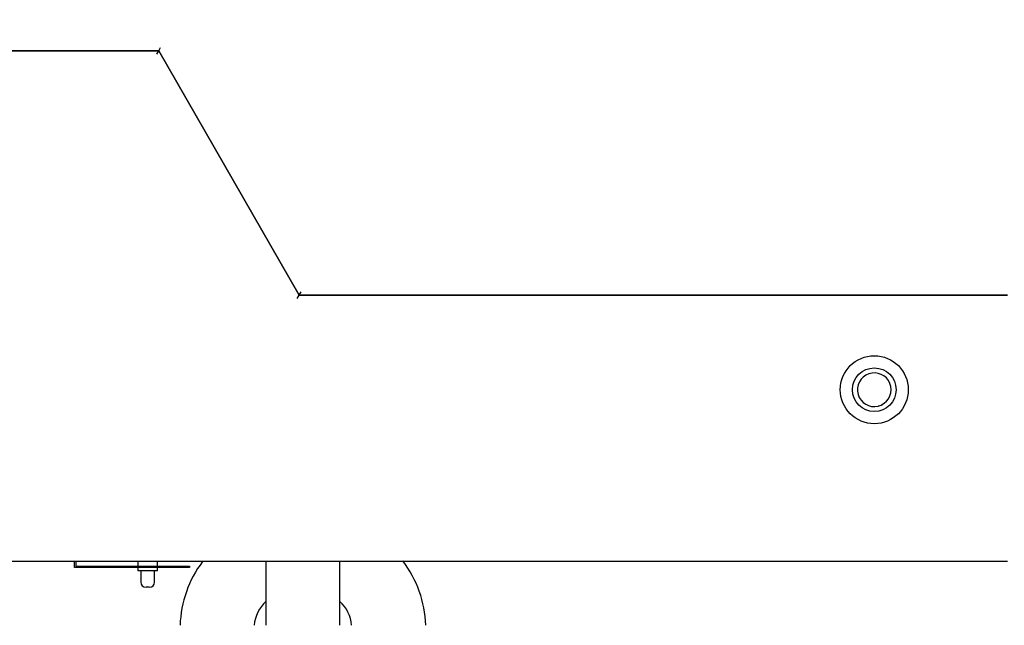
# Model space of a CAD drawing. Header units: millimetres. Extents: x -241 to 2698, y 66 to 2144.
# Tile 8 of 45: x 730 to 879, y 1366 to 1458. Entities that reach past the tile are written whole.
import ezdxf

# ---------------------------------------------------------------- set-up
doc = ezdxf.new("R2010")
doc.units = ezdxf.units.MM
doc.dimstyles.get("Standard").update_dxf_attribs({"dimtxt": 20, "dimasz": 10, "dimexe": 9, "dimexo": 9, "dimgap": 10, "dimtad": 0, "dimtih": 1, "dimtoh": 1, "dimdsep": 46, "dimtxsty": 'Standard', "dimcen": 0.09, "dimadec": 0, "dimazin": 0, "dimtfac": 1, "dimtofl": 0, "dimtmove": 0, "dimatfit": 3, "dimfxl": 0, "dimtolj": 1, "dimtzin": 0, "dimarcsym": 0})

# ---------------------------------------------------------------- blocks, each defined once
blk = doc.blocks.new('*D9')
at = {"color": 0, "lineweight": -2}
for p, q in [((851.42, 1694.59), (1066.31, 1694.59)), ((1057.31, 1684.59), (1057.31, 1366.76)), ((1057.31, 1008.94), (1057.31, 1326.76)), ((1474.71, 998.94), (1048.31, 998.94))]:
    blk.add_line(p, q, dxfattribs=at)
at = {"color": 0, "lineweight": 18}
for points in [[(1055.64, 1684.59), (1058.98, 1684.59), (1057.31, 1694.59)], [(1055.64, 1008.94), (1058.98, 1008.94), (1057.31, 998.94)]]:
    blk.add_solid(points, dxfattribs=at)
at = {"layer": 'Defpoints', "color": 0, "lineweight": 18}
for p in [(842.42, 1694.59), (1057.31, 1694.59), (1483.71, 998.94)]:
    blk.add_point(p, dxfattribs=at)
at = {"color": 0, "lineweight": 18, "insert": (1057.31, 1346.76), "char_height": 20, "attachment_point": 5}
blk.add_mtext('\\A1;695', dxfattribs=at)
blk = doc.blocks.new('*D11')
at = {"color": 0, "lineweight": -2}
for p, q in [((942.38, 1406.87), (942.38, 789.01)), ((518.17, 884.3), (518.17, 789.01)), ((528.17, 798.01), (693.61, 798.01)), ((932.38, 798.01), (766.94, 798.01))]:
    blk.add_line(p, q, dxfattribs=at)
at = {"color": 0, "lineweight": 18}
for points in [[(528.17, 799.68), (528.17, 796.35), (518.17, 798.01)], [(932.38, 799.68), (932.38, 796.35), (942.38, 798.01)]]:
    blk.add_solid(points, dxfattribs=at)
at = {"layer": 'Defpoints', "color": 0, "lineweight": 18}
for p in [(942.38, 1415.87), (518.17, 893.3), (942.38, 798.01)]:
    blk.add_point(p, dxfattribs=at)
at = {"color": 0, "lineweight": 18, "insert": (730.27, 798.01), "char_height": 20, "attachment_point": 5}
blk.add_mtext('\\A1;425', dxfattribs=at)
blk = doc.blocks.new('*D14')
at = {"color": 0, "lineweight": -2}
for p, q in [((833.42, 1694.59), (400.37, 1694.59)), ((409.37, 1684.59), (409.37, 1306.44)), ((409.37, 888.3), (409.37, 1266.44)), ((524.17, 878.3), (400.37, 878.3))]:
    blk.add_line(p, q, dxfattribs=at)
at = {"color": 0, "lineweight": 18}
for points in [[(407.7, 1684.59), (411.04, 1684.59), (409.37, 1694.59)], [(407.7, 888.3), (411.04, 888.3), (409.37, 878.3)]]:
    blk.add_solid(points, dxfattribs=at)
at = {"layer": 'Defpoints', "color": 0, "lineweight": 18}
for p in [(842.42, 1694.59), (409.37, 878.3), (533.17, 878.3)]:
    blk.add_point(p, dxfattribs=at)
at = {"color": 0, "lineweight": 18, "insert": (409.37, 1286.44), "char_height": 20, "width": 50, "attachment_point": 5}
blk.add_mtext('\\A1;820', dxfattribs=at)

msp = doc.modelspace()

# ---------------------------------------------------------------- linework, layer by layer
for p, q in [((700.679, 1453.315), (750.582, 1453.315)), ((750.582, 1453.315), (700.679, 1453.315)), ((700.679, 1453.315), (750.582, 1453.315)), ((750.293, 1452.815), (750.582, 1453.315)), ((750.582, 1453.315), (750.871, 1453.815)), ((771.858, 1416.369), (750.582, 1453.315)), ((750.582, 1453.315), (771.858, 1416.369)), ((750.582, 1453.315), (771.858, 1416.369)), ((771.569, 1415.869), (771.858, 1416.369)), ((771.858, 1416.369), (772.147, 1416.869)), ((771.858, 1416.369), (878.556, 1416.369)), ((879.09, 1416.369), (771.858, 1416.369)), ((771.858, 1416.369), (879.09, 1416.369)), ((859.996, 1399.74), (860.021, 1399.687)), ((879.09, 1376.05), (637.918, 1376.05)), ((737.853, 1375.15), (737.853, 1376.05)), ((738.053, 1376.05), (738.053, 1375.35)), ((747.418, 1376.05), (747.418, 1375.35)), ((750.418, 1375.35), (750.418, 1376.05)), ((766.818, 1376.05), (766.818, 1366.406)), ((778.018, 1366.406), (778.018, 1376.053)), ((755.253, 1375.15), (737.853, 1375.15)), ((738.053, 1375.35), (755.253, 1375.35)), ((747.418, 1375.15), (747.418, 1374.65)), ((750.418, 1374.65), (747.418, 1374.65)), ((747.868, 1374.65), (747.868, 1372.95)), ((749.968, 1372.95), (749.968, 1374.65)), ((750.418, 1374.65), (750.418, 1375.15)), ((755.253, 1375.35), (755.253, 1375.15)), ((749.168, 1372.15), (748.668, 1372.15))]:
    msp.add_line(p, q)
for radius in [5.15, 5.15, 3.3]:
    msp.add_circle((858.918, 1402.05), radius)
for centre, radius, start, end in [((858.918, 1402.05), 2.55, 295.02649, 283.05843), ((770.618, 1365.906), 16.8, 142.8525, 178.29422), ((774.218, 1365.906), 16.8, 1.70578, 37.54688), ((748.668, 1372.95), 0.8, 180, 270), ((749.168, 1372.95), 0.8, 270, 0), ((770.618, 1365.906), 5.6, 132.73312, 174.87703), ((774.218, 1365.906), 5.6, 5.12297, 47.26688)]:
    msp.add_arc(centre, radius, start, end)
msp.add_open_spline([(860.021, 1399.687), (859.935, 1399.658), (859.848, 1399.633), (859.672, 1399.593), (859.584, 1399.577), (859.494, 1399.566)], degree=3, knots=[0, 0, 0, 0, 0.5, 0.5, 1, 1, 1, 1])

# ---------------------------------------------------------------- dimensions: what is measured, and where the dimension line sits
at = {"lineweight": 18}
for base, p1, p2, text, picture, middle in [((409.369, 878.3), (842.418, 1694.589), (533.168, 878.3), '820', '*D14', (409.369, 1286.445)), ((1057.311, 1694.589), (1483.715, 998.937), (842.418, 1694.589), '695', '*D9', (1057.311, 1346.763))]:
    dim = msp.add_linear_dim(base=base, p1=p1, p2=p2, angle=90, text=text, dimstyle='Standard', dxfattribs=at)
    dim.commit()
    dim.dimension.update_dxf_attribs({"geometry": picture, "text_midpoint": middle})
dim = msp.add_linear_dim(base=(942.377, 798.015), p1=(518.168, 893.3), p2=(942.377, 1415.869), text='425', dimstyle='Standard', dxfattribs=at)
dim.commit()
dim.dimension.update_dxf_attribs({"geometry": '*D11', "text_midpoint": (730.272, 798.015)})

doc.saveas('drawing.dxf')
